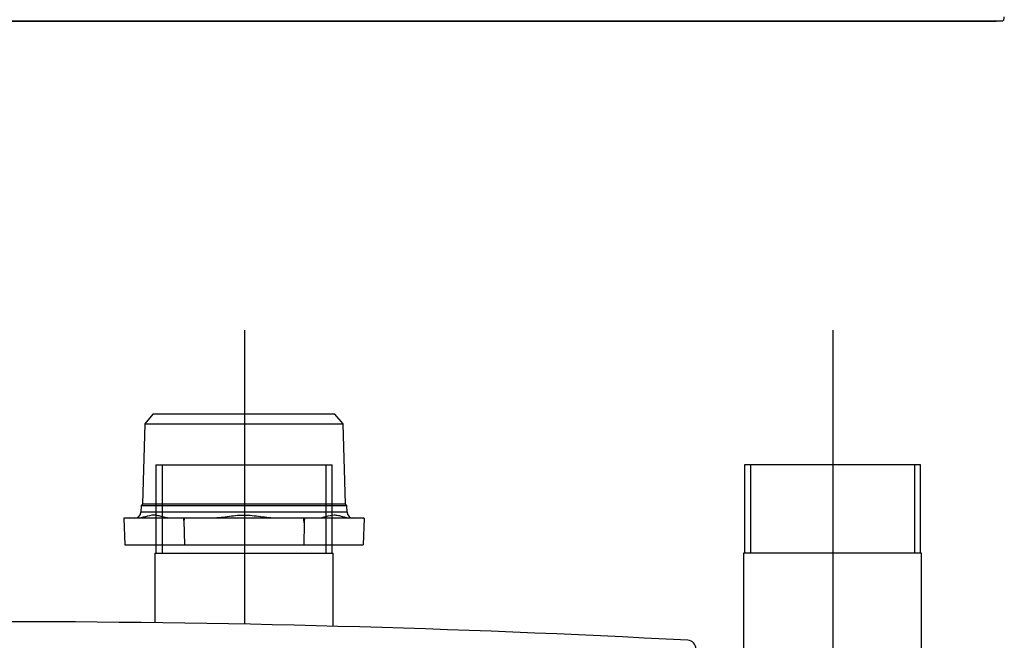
# Model space of a CAD drawing. Extents: x 172 to 2886, y 316 to 2181.
# Tile 28 of 30: x 1809 to 2043, y 1583 to 1731. Entities that reach past the tile are written whole.
import ezdxf

# ---------------------------------------------------------------- set-up
doc = ezdxf.new("R2010")
doc.units = 0
doc.header["$LTSCALE"] = 25.4
doc.header["$MEASUREMENT"] = 0
doc.layers.get('0').update_dxf_attribs({"linetype": 'CONTINUOUS'})

msp = doc.modelspace()

# ---------------------------------------------------------------- linework, layer by layer
for p, q in [((1012.59, 1730.6), (2042.52, 1730.6)), ((1014.29, 1730.58), (2040.82, 1730.58)), ((2040.82, 1730.6), (2040.82, 1730.58)), ((1862.16, 1657.07), (1862.16, 1587.2)), ((2002.09, 1657.07), (2002.09, 1563.3)), ((1838.46, 1634.8), (1837.86, 1615.7)), ((1840.38, 1637.1), (1838.46, 1634.8)), ((1838.46, 1634.8), (1885.61, 1634.8)), ((1883.68, 1637.1), (1840.38, 1637.1)), ((1885.61, 1634.8), (1883.68, 1637.1)), ((1886.2, 1615.7), (1885.61, 1634.8)), ((1841.08, 1625.1), (1841.08, 1604.1)), ((1841.08, 1625.1), (1882.99, 1625.1)), ((1842.56, 1625.1), (1842.56, 1604.1)), ((1881.51, 1625.1), (1881.51, 1604.1)), ((1882.99, 1604.1), (1882.99, 1625.1)), ((2022.97, 1625.1), (1981.06, 1625.1)), ((1981.06, 1625.1), (1981.06, 1604.1)), ((1982.54, 1625.1), (1982.54, 1604.1)), ((2021.49, 1625.1), (2021.49, 1604.1)), ((2022.97, 1604.1), (2022.97, 1625.1)), ((1837.55, 1615.32), (1837.51, 1613.86)), ((1886.56, 1613.86), (1837.51, 1613.86)), ((1837.86, 1615.7), (1837.55, 1615.32)), ((1886.51, 1615.32), (1837.55, 1615.32)), ((1886.2, 1615.7), (1837.86, 1615.7)), ((1886.51, 1615.32), (1886.2, 1615.7)), ((1886.56, 1613.86), (1886.51, 1615.32)), ((1833.43, 1612.41), (1833.69, 1606.1)), ((1835.41, 1612.41), (1833.43, 1612.41)), ((1834.73, 1612.46), (1833.44, 1612.41)), ((1834.73, 1612.46), (1836.4, 1612.46)), ((1834.74, 1612.41), (1834.73, 1612.46)), ((1835.42, 1612.41), (1835.41, 1612.4)), ((1835.41, 1612.4), (1835.41, 1612.41)), ((1836.59, 1612.41), (1835.42, 1612.41)), ((1844.56, 1612.41), (1836.59, 1612.41)), ((1845.74, 1612.41), (1844.56, 1612.41)), ((1845.75, 1612.4), (1845.74, 1612.41)), ((1847.72, 1612.41), (1845.75, 1612.41)), ((1845.75, 1612.41), (1845.75, 1612.4)), ((1847.76, 1611.86), (1847.72, 1612.41)), ((1847.79, 1612.41), (1847.72, 1612.41)), ((1847.76, 1611.86), (1847.87, 1606.1)), ((1851.75, 1612.41), (1847.79, 1612.41)), ((1851.75, 1612.4), (1851.75, 1612.41)), ((1851.77, 1612.41), (1851.75, 1612.4)), ((1854.14, 1612.41), (1851.77, 1612.41)), ((1869.92, 1612.41), (1854.14, 1612.41)), ((1872.29, 1612.41), (1869.92, 1612.41)), ((1872.31, 1612.4), (1872.29, 1612.41)), ((1872.31, 1612.41), (1872.31, 1612.4)), ((1876.28, 1612.41), (1872.31, 1612.41)), ((1876.41, 1612.41), (1876.28, 1612.41)), ((1878.38, 1612.41), (1876.41, 1612.41)), ((1878.39, 1612.41), (1878.38, 1612.4)), ((1878.38, 1612.4), (1878.38, 1612.41)), ((1879.57, 1612.41), (1878.39, 1612.41)), ((1887.47, 1612.41), (1879.57, 1612.41)), ((1888.65, 1612.41), (1887.47, 1612.41)), ((1888.66, 1612.4), (1888.65, 1612.41)), ((1888.66, 1612.41), (1888.66, 1612.4)), ((1890.63, 1612.41), (1888.66, 1612.41)), ((1890.63, 1612.41), (1890.38, 1606.1)), ((1876.34, 1611.32), (1876.24, 1606.1)), ((1833.69, 1606.1), (1847.87, 1606.1)), ((1847.87, 1606.1), (1876.24, 1606.1)), ((1876.24, 1606.1), (1890.38, 1606.1)), ((1840.83, 1604.1), (1840.83, 1587.55)), ((1840.83, 1604.1), (1883.23, 1604.1)), ((1883.23, 1586.72), (1883.23, 1604.1)), ((2023.22, 1604.1), (1980.82, 1604.1)), ((1980.82, 1604.1), (1980.82, 1563.3)), ((2023.22, 1563.3), (2023.22, 1604.1))]:
    msp.add_line(p, q)
for centre, radius, start, end in [((2027.41, 1733.35), 15.57, 350.9242, 353.5761), ((2040.82, 1732.58), 2, 270, 277.1849), ((1836.01, 1613.91), 1.5, 270, 358.21), ((1888.06, 1613.91), 1.5, 181.79, 270), ((1801.1, -1552.67), 3140.47, 86.96028, 93.03972), ((1967.53, 1581.38), 2, 359.9669, 86.9707)]:
    msp.add_arc(centre, radius, start, end)
for centre, major_axis, ratio, start_param, end_param in [((1862.03, 902.22), (0, 818.99), 0.03492, 5.759161, 5.761822), ((1862.03, 902.64), (24.8, 818.94), 0.017391, 0.522795, 0.525453)]:
    msp.add_ellipse(centre, major_axis=major_axis, ratio=ratio, start_param=start_param, end_param=end_param)
for points, degree in [([(2042.52, 1730.6), (2042.61, 1730.6), (2042.7, 1730.71), (2042.79, 1730.9)], 3), ([(1847.79, 1612.41), (1847.77, 1612.13), (1847.76, 1611.86)], 2)]:
    msp.add_open_spline(points, degree=degree)
for points, knots in [([(1844.56, 1612.41), (1844.23, 1612.41), (1843.9, 1612.45), (1843.23, 1612.57), (1842.91, 1612.65), (1842.25, 1612.83), (1841.92, 1612.92), (1841.26, 1613.07), (1840.93, 1613.12), (1839.92, 1613.12), (1839.26, 1612.91), (1837.92, 1612.56), (1837.26, 1612.41), (1836.59, 1612.41)], [0, 0, 0, 0, 0.125, 0.125, 0.25, 0.25, 0.375, 0.375, 0.5, 0.5, 0.75, 0.75, 1, 1, 1, 1]), ([(1869.92, 1612.41), (1868.6, 1612.41), (1867.28, 1612.56), (1865.3, 1612.81), (1864.64, 1612.9), (1863.32, 1613.03), (1862.66, 1613.08), (1860.68, 1613.07), (1859.37, 1612.89), (1856.76, 1612.56), (1855.45, 1612.41), (1854.14, 1612.41)], [0, 0, 0, 0, 0.25, 0.25, 0.375, 0.375, 0.5, 0.5, 0.75, 0.75, 1, 1, 1, 1]), ([(1887.47, 1612.41), (1886.81, 1612.41), (1886.14, 1612.56), (1885.15, 1612.82), (1884.82, 1612.91), (1884.15, 1613.05), (1883.82, 1613.1), (1882.82, 1613.09), (1882.18, 1612.9), (1880.88, 1612.56), (1880.22, 1612.41), (1879.57, 1612.41)], [0, 0, 0, 0, 0.25, 0.25, 0.375, 0.375, 0.5, 0.5, 0.75, 0.75, 1, 1, 1, 1])]:
    msp.add_open_spline(points, degree=3, knots=knots)

doc.saveas('drawing.dxf')
